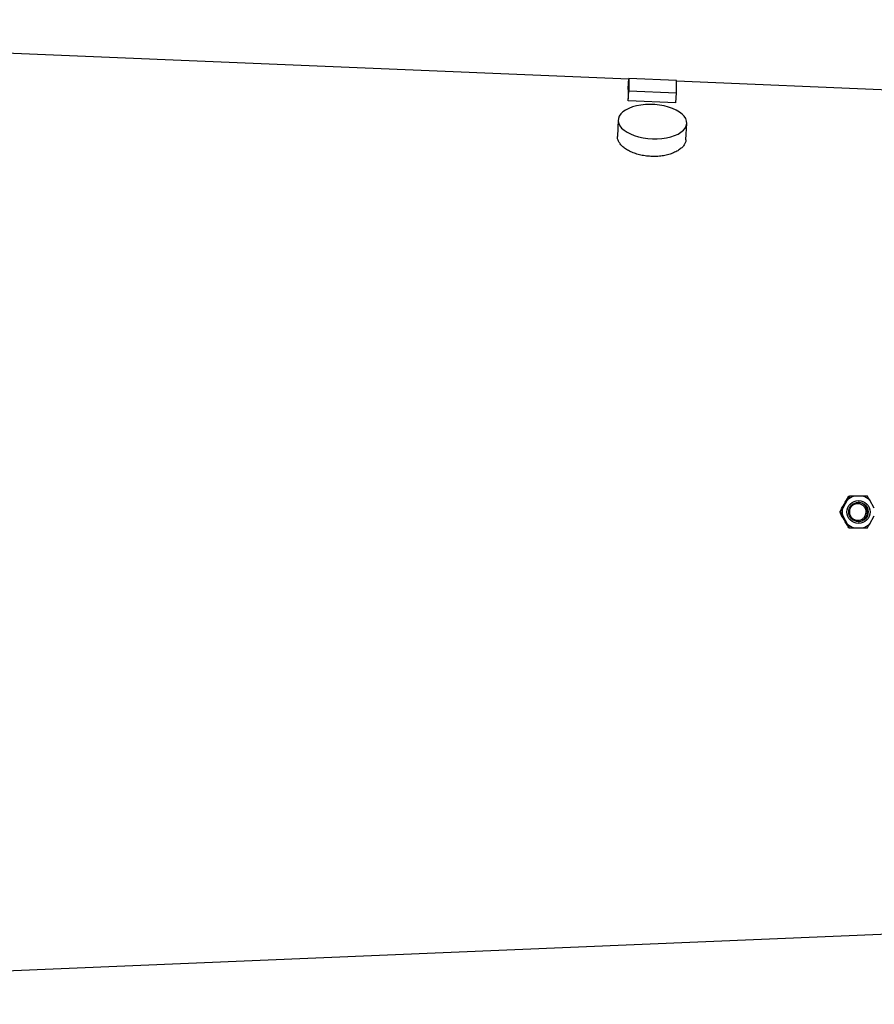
# Model space of a CAD drawing. Header units: millimetres. Extents: x 646 to 9630, y 5089 to 8792.
# Tile 9 of 11: x 5138 to 7378, y 5502 to 8082. Entities that reach past the tile are written whole.
import ezdxf

# ---------------------------------------------------------------- set-up
doc = ezdxf.new("R2010")
doc.units = ezdxf.units.MM
doc.header["$LTSCALE"] = 5

msp = doc.modelspace()

# ---------------------------------------------------------------- linework, layer by layer
at = {"color": 7, "linetype": 'Continuous', "lineweight": 25}
for p, q in [((6734.1, 7925.9), (3024.3, 8082.1)), ((6733, 7901.8), (6734.2, 7927.6)), ((6734.2, 7927.6), (6734.2, 7895.3)), ((6859.1, 7922.6), (6734.2, 7927.6)), ((6859.1, 7890.2), (6859.1, 7922.6)), ((6733, 7869.5), (6734.2, 7895.3)), ((6734.2, 7895.3), (6859.1, 7890.2)), ((7834.3, 7879.6), (6859.1, 7920.7)), ((6857.9, 7864.4), (6733, 7869.5)), ((6857.9, 7864.4), (6859.1, 7890.2)), ((6706.6, 7819.5), (6704.5, 7776.2)), ((6884.2, 7767.4), (6886.3, 7810.7)), ((7306.7, 6822.7), (7295, 6802.5)), ((7304.9, 6823.3), (7311, 6833.2)), ((7311, 6833.2), (7312.4, 6833.2)), ((7348.1, 6833.2), (7324.8, 6833.2)), ((7377.9, 6802.5), (7366.2, 6822.7)), ((7287.2, 6792.1), (7288.7, 6792.1)), ((7295, 6781.6), (7306.7, 6761.4)), ((7366.2, 6761.4), (7377.9, 6781.6)), ((7311, 6750.9), (7312.4, 6750.9)), ((7324.8, 6750.9), (7348.1, 6750.9)), ((7348.1, 6750.9), (7359.8, 6750.9)), ((3024.3, 5502), (7834.3, 5704.5))]:
    msp.add_line(p, q, dxfattribs=at)
at = {"color": 7, "linetype": 'Continuous', "lineweight": 25, "flags": 128}
msp.add_lwpolyline([(6796.5, 7770.1), (6809, 7770.1), (6821.2, 7770.9), (6833, 7772.6), (6844.1, 7775.2), (6854.3, 7778.5), (6863.3, 7782.5), (6871, 7787.2), (6877.3, 7792.4), (6882, 7798.1), (6885, 7804), (6886.3, 7810.2), (6885.9, 7816.5), (6883.7, 7822.8), (6879.8, 7828.9), (6874.3, 7834.7), (6867.3, 7840.2), (6858.9, 7845.2), (6849.3, 7849.6), (6838.7, 7853.3), (6827.2, 7856.3), (6815.1, 7858.4), (6802.7, 7859.7), (6790.2, 7860.2), (6777.8, 7859.8), (6765.7, 7858.5), (6754.2, 7856.4), (6743.6, 7853.4), (6734, 7849.7), (6725.6, 7845.4), (6718.6, 7840.4), (6713.1, 7835), (6709.2, 7829.2), (6707, 7823.1), (6706.6, 7816.8), (6707.9, 7810.5), (6710.9, 7804.3), (6715.6, 7798.3), (6721.9, 7792.6), (6729.6, 7787.4), (6738.7, 7782.7), (6748.8, 7778.7), (6759.9, 7775.3), (6771.7, 7772.7), (6783.9, 7771), (6796.5, 7770.1)], dxfattribs=at)
at = {"color": 7, "linetype": 'Continuous', "lineweight": 25}
for centre, radius in [((7336.4, 6792.1), 30.2), ((7336.3, 6792.1), 25.5)]:
    msp.add_circle(centre, radius, dxfattribs=at)
for centre, radius, start, end in [((7336.5, 6792.1), 42.7, 105.8641, 134.1799), ((7334.4, 6792.1), 25.5, 272.142, 87.858), ((7336.4, 6792.1), 42.7, 45.821, 74.1351), ((7336.5, 6792.1), 42.8, 165.861, 194.139), ((7336.5, 6792), 42.7, 225.8201, 254.1359), ((7336.4, 6792), 42.7, 285.8649, 314.179)]:
    msp.add_arc(centre, radius, start, end, dxfattribs=at)
for centre, major_axis, ratio, start_param, end_param in [((6685.3, 6790.1), (46.2, 1135.9), 0.010878, 5.966779, 6.076879), ((7224.4, 6765), (644, 1113), 0.031541, 4.763252, 4.783042), ((7224.4, 6819.2), (-644, 1113), 0.031541, 4.641736, 4.661526)]:
    msp.add_ellipse(centre, major_axis=major_axis, ratio=ratio, start_param=start_param, end_param=end_param, dxfattribs=at)
for points, knots in [([(6884.1, 7767.4), (6884.2, 7767.3), (6884.4, 7764.6), (6882.6, 7759.3), (6878.5, 7751.9), (6871.7, 7744.9), (6862.8, 7738.6), (6851.9, 7733.1), (6839.4, 7728.7), (6825.6, 7725.5), (6810.9, 7723.8), (6795.8, 7723.4), (6780.6, 7724.6), (6765.9, 7727.1), (6751.9, 7731), (6739.2, 7736), (6728, 7742.1), (6718.6, 7749), (6711.4, 7756.4), (6706.7, 7764.1), (6704.4, 7770.8), (6704.7, 7774.7), (6704.8, 7776.2)], [0, 0, 0, 0, 0.003963, 0.057555, 0.111065, 0.164576, 0.218194, 0.271811, 0.325558, 0.379304, 0.433002, 0.486697, 0.540243, 0.593788, 0.647316, 0.700846, 0.754519, 0.808193, 0.861946, 0.915698, 0.969343, 1, 1, 1, 1]), ([(7312.4, 6833.2), (7311.6, 6831.7), (7309.8, 6828.4), (7307.8, 6824.7), (7306.7, 6822.7)], [0, 0, 0, 0, 0.466325, 1, 1, 1, 1]), ([(7321.7, 6809.8), (7323.9, 6811), (7328.2, 6813.4), (7335.9, 6814.1), (7343.3, 6812.4), (7349.7, 6808.2), (7354.3, 6802.3), (7356.6, 6795.2), (7356.4, 6787.8), (7353.8, 6781), (7349, 6775.4), (7342.7, 6771.5), (7335.3, 6770), (7327.7, 6771), (7320.9, 6774.4), (7315.7, 6779.9), (7312.6, 6786.7), (7312, 6794.1), (7313.9, 6801.1), (7317.5, 6806.5), (7320.5, 6808.9), (7321.7, 6809.8)], [0, 0, 0, 0, 0.054464, 0.108984, 0.16396, 0.218845, 0.273109, 0.326485, 0.379104, 0.431451, 0.484126, 0.537562, 0.591861, 0.646752, 0.701727, 0.756226, 0.809884, 0.862701, 0.915071, 0.967586, 1, 1, 1, 1]), ([(7324.8, 6833.2), (7320.8, 6833.2), (7316.5, 6833.2), (7312.6, 6833.2), (7312.4, 6833.2)], [0, 0, 0, 0, 0.934461, 1, 1, 1, 1]), ([(7359.8, 6833.2), (7358, 6833.2), (7354.4, 6833.2), (7350.2, 6833.2), (7348.1, 6833.2)], [0, 0, 0, 0, 0.5152084, 1, 1, 1, 1]), ([(7366.2, 6822.7), (7366.1, 6822.9), (7363.9, 6826.7), (7361.8, 6830), (7359.8, 6833.2)], [0, 0, 0, 0, 0.02908, 1, 1, 1, 1]), ([(7287.2, 6792.1), (7288.5, 6794.3), (7290, 6797.2), (7291.8, 6800.5), (7292.3, 6801.3)], [0, 0, 0, 0, 0.769494, 1, 1, 1, 1]), ([(7292.3, 6782.9), (7291.1, 6785), (7289.3, 6788.2), (7287.8, 6791.1), (7287.2, 6792.1)], [0, 0, 0, 0, 0.658822, 1, 1, 1, 1]), ([(7295, 6802.5), (7293.6, 6800.2), (7291.4, 6796.5), (7289.4, 6793.3), (7288.7, 6792.1)], [0, 0, 0, 0, 0.626765, 1, 1, 1, 1]), ([(7288.7, 6792.1), (7290.6, 6788.9), (7292.6, 6785.6), (7294.9, 6781.8), (7295, 6781.6)], [0, 0, 0, 0, 0.952461, 1, 1, 1, 1]), ([(7311, 6750.9), (7310, 6752.5), (7308.1, 6755.5), (7306, 6759.1), (7304.9, 6760.8)], [0, 0, 0, 0, 0.4918001, 1, 1, 1, 1]), ([(7306.7, 6761.4), (7307.3, 6760.4), (7309.3, 6756.6), (7311.1, 6753.3), (7312.4, 6750.9)], [0, 0, 0, 0, 0.274991, 1, 1, 1, 1]), ([(7359.8, 6750.9), (7360.8, 6752.5), (7362.8, 6755.7), (7365, 6759.4), (7366.2, 6761.4)], [0, 0, 0, 0, 0.467967, 1, 1, 1, 1]), ([(7312.4, 6750.9), (7315.4, 6750.9), (7319.3, 6750.9), (7323.8, 6750.9), (7324.8, 6750.9)], [0, 0, 0, 0, 0.769203, 1, 1, 1, 1])]:
    msp.add_open_spline(points, degree=3, knots=knots, dxfattribs=at)

doc.saveas('drawing.dxf')
